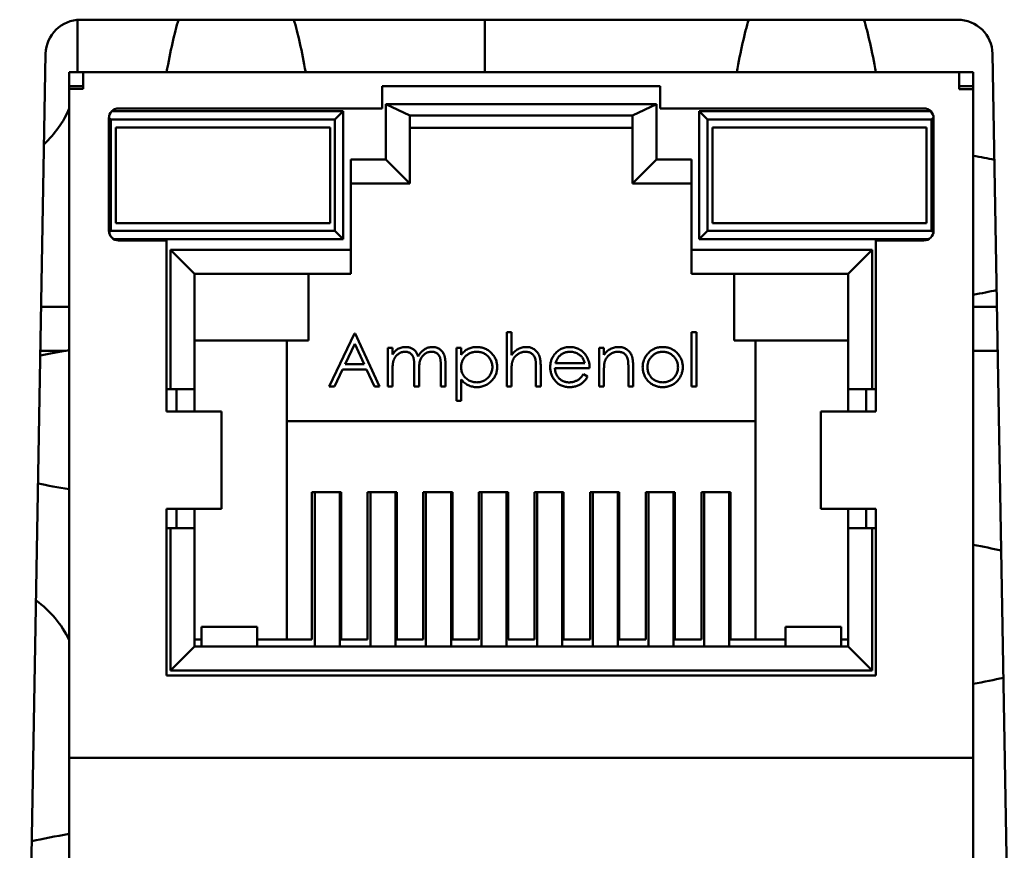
# Model space of a CAD drawing. Header units: inches. Extents: x 1.9 to 31.6, y 1 to 25.4.
# Tile 19 of 24: x 17.4 to 18.1, y 20.2 to 20.8. Entities that reach past the tile are written whole.
import ezdxf

# ---------------------------------------------------------------- set-up
doc = ezdxf.new("R2010")
doc.units = ezdxf.units.IN
doc.header["$MEASUREMENT"] = 0
doc.layers.add('Visible (ANSI)', color=7, linetype='Continuous', lineweight=50)

msp = doc.modelspace()

# ---------------------------------------------------------------- linework, layer by layer
at = {"layer": 'Visible (ANSI)'}
for p, q in [((17.4543, 20.77874), (17.4543, 20.74396)), ((17.4564, 20.77883), (18.08727, 20.77883)), ((17.7473, 20.77883), (17.7473, 20.74397)), ((17.41274, 19.68523), (17.43141, 20.75427)), ((18.11227, 20.75427), (18.13092, 19.68523)), ((17.4484, 20.74097), (17.4484, 20.73097)), ((17.4584, 20.74097), (17.4484, 20.74097)), ((18.0884, 20.74096), (17.4584, 20.74097)), ((17.4584, 20.74097), (17.4584, 20.73097)), ((18.0884, 20.74096), (18.0984, 20.74096)), ((18.0884, 20.74096), (18.0884, 20.73096)), ((18.0984, 20.73096), (18.0984, 20.74096)), ((17.4484, 20.73097), (17.4484, 20.72897)), ((17.4484, 20.73097), (17.4584, 20.73097)), ((17.4584, 20.73097), (17.4584, 20.72897)), ((17.6734, 20.73097), (17.8734, 20.73096)), ((17.6734, 20.71497), (17.6734, 20.73097)), ((17.8734, 20.73096), (17.8734, 20.71496)), ((18.0984, 20.73096), (18.0884, 20.73096)), ((18.0884, 20.72896), (18.0884, 20.73096)), ((18.0984, 20.73096), (18.0984, 20.72896)), ((17.4484, 20.72897), (17.4584, 20.72897)), ((17.4484, 20.72897), (17.4484, 20.2477)), ((18.0884, 20.72896), (18.0984, 20.72896)), ((18.0984, 20.72896), (18.0984, 20.2477)), ((17.87072, 20.718), (17.67608, 20.718)), ((17.6934, 20.70997), (17.67608, 20.718)), ((17.67608, 20.718), (17.67608, 20.67829)), ((17.87072, 20.718), (17.8534, 20.70996)), ((17.87072, 20.67829), (17.87072, 20.718)), ((17.6454, 20.71297), (17.479, 20.71297)), ((17.4839, 20.71497), (17.6734, 20.71497)), ((17.6394, 20.70697), (17.6454, 20.71297)), ((17.6454, 20.62097), (17.6454, 20.71297)), ((17.8534, 20.70996), (17.6934, 20.70997)), ((17.6934, 20.66097), (17.6934, 20.70997)), ((17.8534, 20.70996), (17.8534, 20.66096)), ((17.8734, 20.71496), (18.0629, 20.71496)), ((18.0678, 20.71296), (17.9014, 20.71296)), ((17.9014, 20.71296), (17.9074, 20.70696)), ((17.9014, 20.71296), (17.9014, 20.62096)), ((17.4769, 20.62697), (17.4769, 20.70797)), ((17.47691, 20.70845), (17.4784, 20.70697)), ((17.4784, 20.70697), (17.6394, 20.70697)), ((17.4784, 20.70697), (17.4784, 20.62697)), ((17.6394, 20.62697), (17.6394, 20.70697)), ((17.9074, 20.70696), (18.0684, 20.70696)), ((17.9074, 20.70696), (17.9074, 20.62696)), ((18.0684, 20.70696), (18.06988, 20.70845)), ((18.0684, 20.62696), (18.0684, 20.70696)), ((18.0699, 20.70796), (18.0699, 20.62696)), ((17.6359, 20.70136), (17.48196, 20.70136)), ((17.48196, 20.70136), (17.48196, 20.63247)), ((17.6359, 20.63247), (17.6359, 20.70136)), ((17.8534, 20.70096), (17.6934, 20.70097)), ((18.06483, 20.70136), (17.9109, 20.70136)), ((17.9109, 20.70136), (17.9109, 20.63246)), ((18.06483, 20.63246), (18.06483, 20.70136)), ((17.6509, 20.67829), (17.6509, 20.61329)), ((17.67608, 20.67829), (17.6509, 20.67829)), ((17.6934, 20.66097), (17.67608, 20.67829)), ((17.8534, 20.66096), (17.87072, 20.67829)), ((17.8959, 20.67829), (17.87072, 20.67829)), ((17.8959, 20.61329), (17.8959, 20.67829)), ((17.6509, 20.66097), (17.6934, 20.66097)), ((17.8534, 20.66096), (17.8959, 20.66096)), ((17.48196, 20.63247), (17.6359, 20.63247)), ((17.9109, 20.63246), (18.06483, 20.63246)), ((17.4784, 20.62697), (17.47703, 20.6256)), ((17.6394, 20.62697), (17.4784, 20.62697)), ((17.6454, 20.62097), (17.6394, 20.62697)), ((17.9074, 20.62696), (17.9014, 20.62096)), ((18.0684, 20.62696), (17.9074, 20.62696)), ((18.06976, 20.6256), (18.0684, 20.62696)), ((17.48029, 20.62097), (17.6454, 20.62097)), ((17.5184, 20.61997), (17.4839, 20.61997)), ((17.5184, 20.49697), (17.5184, 20.61997)), ((17.9014, 20.62096), (18.0665, 20.62096)), ((18.0629, 20.61996), (18.0284, 20.61996)), ((18.0284, 20.61996), (18.0284, 20.49696)), ((17.5384, 20.59597), (17.52108, 20.61329)), ((17.6509, 20.61329), (17.52108, 20.61329)), ((17.52108, 20.61329), (17.52108, 20.51297)), ((17.6509, 20.61329), (17.6509, 20.59597)), ((17.8959, 20.59596), (17.8959, 20.61329)), ((18.02572, 20.61328), (17.8959, 20.61329)), ((18.0084, 20.59596), (18.02572, 20.61328)), ((18.02572, 20.51296), (18.02572, 20.61328)), ((17.5384, 20.59597), (17.6509, 20.59597)), ((17.5384, 20.51297), (17.5384, 20.59597)), ((17.6204, 20.59597), (17.6204, 20.54797)), ((17.8959, 20.59596), (18.0084, 20.59596)), ((17.9264, 20.59596), (17.9264, 20.54796)), ((18.0084, 20.59596), (18.0084, 20.51296)), ((17.4484, 20.57212), (17.42823, 20.57212)), ((18.11544, 20.57212), (18.0984, 20.57212)), ((17.76294, 20.55407), (17.76636, 20.55407)), ((17.76294, 20.51497), (17.76294, 20.55407)), ((17.76636, 20.55407), (17.76636, 20.53757)), ((17.89591, 20.55407), (17.89933, 20.55407)), ((17.89591, 20.51496), (17.89591, 20.55407)), ((17.89933, 20.55407), (17.89933, 20.51496)), ((17.6204, 20.54797), (17.5384, 20.54797)), ((17.6049, 20.54797), (17.6049, 20.48997)), ((17.63535, 20.51497), (17.65344, 20.5531)), ((17.65344, 20.5531), (17.65393, 20.5531)), ((17.65393, 20.5531), (17.67153, 20.51497)), ((17.9264, 20.54796), (18.0084, 20.54796)), ((17.9419, 20.48996), (17.9419, 20.54796)), ((17.42768, 20.5406), (17.4462, 20.5406)), ((17.64674, 20.5311), (17.65365, 20.54566)), ((17.65365, 20.54566), (17.66037, 20.5311)), ((17.67739, 20.54283), (17.68082, 20.54283)), ((17.67739, 20.51497), (17.67739, 20.54283)), ((17.68082, 20.54283), (17.68082, 20.53799)), ((17.72677, 20.54283), (17.73019, 20.54283)), ((17.72677, 20.5047), (17.72677, 20.54283)), ((17.73019, 20.54283), (17.73019, 20.53767)), ((17.82942, 20.54283), (17.83284, 20.54283)), ((17.82942, 20.51496), (17.82942, 20.54283)), ((17.83284, 20.54283), (17.83284, 20.5378)), ((18.0984, 20.5406), (18.11599, 20.5406)), ((17.64489, 20.52719), (17.63909, 20.51497)), ((17.66217, 20.52719), (17.64489, 20.52719)), ((17.66037, 20.5311), (17.64674, 20.5311)), ((17.66781, 20.51497), (17.66217, 20.52719)), ((17.68082, 20.52669), (17.68082, 20.51497)), ((17.69646, 20.51497), (17.69646, 20.52913)), ((17.69988, 20.5258), (17.69988, 20.51497)), ((17.71552, 20.51497), (17.71552, 20.53007)), ((17.71894, 20.53006), (17.71894, 20.51497)), ((17.78396, 20.51497), (17.78396, 20.52807)), ((17.78738, 20.52919), (17.78738, 20.51497)), ((17.82258, 20.52816), (17.79765, 20.52816)), ((17.79801, 20.53159), (17.81916, 20.53159)), ((17.85044, 20.51496), (17.85044, 20.52807)), ((17.85386, 20.52919), (17.85386, 20.51496)), ((17.73019, 20.52001), (17.73019, 20.5047)), ((17.76636, 20.52504), (17.76636, 20.51497)), ((17.81807, 20.52376), (17.82111, 20.52217)), ((17.83284, 20.52504), (17.83284, 20.51496)), ((17.5184, 20.51297), (17.52108, 20.51297)), ((17.52108, 20.51297), (17.5384, 20.51297)), ((17.5254, 20.49697), (17.5254, 20.51297)), ((17.5384, 20.51297), (17.5384, 20.49697)), ((17.63909, 20.51497), (17.63535, 20.51497)), ((17.67153, 20.51497), (17.66781, 20.51497)), ((17.68082, 20.51497), (17.67739, 20.51497)), ((17.69988, 20.51497), (17.69646, 20.51497)), ((17.71894, 20.51497), (17.71552, 20.51497)), ((17.76636, 20.51497), (17.76294, 20.51497)), ((17.78738, 20.51497), (17.78396, 20.51497)), ((17.83284, 20.51496), (17.82942, 20.51496)), ((17.85386, 20.51496), (17.85044, 20.51496)), ((17.89933, 20.51496), (17.89591, 20.51496)), ((18.0084, 20.49696), (18.0084, 20.51296)), ((18.0084, 20.51296), (18.02572, 20.51296)), ((18.0214, 20.51296), (18.0214, 20.49696)), ((18.02572, 20.51296), (18.0284, 20.51296)), ((17.73019, 20.5047), (17.72677, 20.5047)), ((17.5184, 20.49697), (17.52803, 20.49697)), ((17.52803, 20.49697), (17.55611, 20.49697)), ((17.55611, 20.49697), (17.55794, 20.49697)), ((17.55794, 20.42697), (17.55794, 20.49697)), ((17.98886, 20.49696), (17.99069, 20.49696)), ((17.98886, 20.42696), (17.98886, 20.49696)), ((18.01876, 20.49696), (17.99069, 20.49696)), ((18.01876, 20.49696), (18.0284, 20.49696)), ((17.6049, 20.33297), (17.6049, 20.48997)), ((17.6049, 20.48997), (17.9419, 20.48996)), ((17.9419, 20.48996), (17.9419, 20.33296)), ((17.6439, 20.43897), (17.6229, 20.43897)), ((17.6229, 20.43897), (17.6229, 20.33297)), ((17.6249, 20.43897), (17.6249, 20.33178)), ((17.6429, 20.43897), (17.6429, 20.33178)), ((17.6439, 20.43897), (17.6439, 20.33297)), ((17.6839, 20.43897), (17.6629, 20.43897)), ((17.6629, 20.33297), (17.6629, 20.43897)), ((17.6649, 20.43897), (17.6649, 20.33178)), ((17.6829, 20.43897), (17.6829, 20.33178)), ((17.6839, 20.43897), (17.6839, 20.33297)), ((17.7239, 20.43897), (17.7029, 20.43897)), ((17.7029, 20.33297), (17.7029, 20.43897)), ((17.7049, 20.43897), (17.7049, 20.33178)), ((17.7229, 20.43897), (17.7229, 20.33178)), ((17.7239, 20.43897), (17.7239, 20.33297)), ((17.7639, 20.43896), (17.7429, 20.43896)), ((17.7429, 20.43896), (17.7429, 20.33297)), ((17.7449, 20.43896), (17.7449, 20.33178)), ((17.7629, 20.43896), (17.7629, 20.33178)), ((17.7639, 20.43896), (17.7639, 20.33297)), ((17.8039, 20.43896), (17.7829, 20.43896)), ((17.7829, 20.33296), (17.7829, 20.43896)), ((17.7849, 20.43896), (17.7849, 20.33178)), ((17.8029, 20.43896), (17.8029, 20.33178)), ((17.8039, 20.33296), (17.8039, 20.43896)), ((17.8439, 20.43896), (17.8229, 20.43896)), ((17.8229, 20.33296), (17.8229, 20.43896)), ((17.8249, 20.43896), (17.8249, 20.33178)), ((17.8429, 20.43896), (17.8429, 20.33178)), ((17.8439, 20.43896), (17.8439, 20.33296)), ((17.8839, 20.43896), (17.8629, 20.43896)), ((17.8629, 20.33296), (17.8629, 20.43896)), ((17.8649, 20.43896), (17.8649, 20.33178)), ((17.8829, 20.43896), (17.8829, 20.33178)), ((17.8839, 20.43896), (17.8839, 20.33296)), ((17.9029, 20.33296), (17.9029, 20.43896)), ((17.9029, 20.43896), (17.9239, 20.43896)), ((17.9049, 20.43896), (17.9049, 20.33178)), ((17.9229, 20.43896), (17.9229, 20.33178)), ((17.9239, 20.33296), (17.9239, 20.43896)), ((17.5184, 20.42697), (17.52803, 20.42697)), ((17.5184, 20.30697), (17.5184, 20.42697)), ((17.5254, 20.41297), (17.5254, 20.42697)), ((17.55611, 20.42697), (17.52803, 20.42697)), ((17.5384, 20.42697), (17.5384, 20.41297)), ((17.55611, 20.42697), (17.55794, 20.42697)), ((17.98886, 20.42696), (17.99069, 20.42696)), ((17.99069, 20.42696), (18.01876, 20.42696)), ((18.0084, 20.41296), (18.0084, 20.42696)), ((18.01876, 20.42696), (18.0284, 20.42696)), ((18.0214, 20.42696), (18.0214, 20.41296)), ((18.0284, 20.42696), (18.0284, 20.30696)), ((17.52108, 20.41297), (17.5184, 20.41297)), ((17.5384, 20.41297), (17.52108, 20.41297)), ((17.52108, 20.41297), (17.52108, 20.31065)), ((17.5384, 20.32797), (17.5384, 20.41297)), ((18.02572, 20.41296), (18.0084, 20.41296)), ((18.0084, 20.41296), (18.0084, 20.32796)), ((18.0284, 20.41296), (18.02572, 20.41296)), ((18.02572, 20.31064), (18.02572, 20.41296)), ((17.5434, 20.34197), (17.5834, 20.34197)), ((17.5434, 20.32797), (17.5434, 20.34197)), ((17.5834, 20.34197), (17.5834, 20.32797)), ((18.0034, 20.34196), (17.9634, 20.34196)), ((17.9634, 20.34196), (17.9634, 20.32796)), ((18.0034, 20.34196), (18.0034, 20.32796)), ((17.5384, 20.32797), (17.52108, 20.31065)), ((17.5434, 20.33297), (17.5384, 20.33297)), ((18.0084, 20.32796), (17.5384, 20.32797)), ((17.6049, 20.33297), (17.5834, 20.33297)), ((17.6229, 20.33297), (17.6049, 20.33297)), ((17.6249, 20.32797), (17.6249, 20.33178)), ((17.6429, 20.33178), (17.6429, 20.32797)), ((17.6629, 20.33297), (17.6439, 20.33297)), ((17.6649, 20.32797), (17.6649, 20.33178)), ((17.6829, 20.32797), (17.6829, 20.33178)), ((17.7029, 20.33297), (17.6839, 20.33297)), ((17.7049, 20.32797), (17.7049, 20.33178)), ((17.7229, 20.32797), (17.7229, 20.33178)), ((17.7429, 20.33297), (17.7239, 20.33297)), ((17.7449, 20.32796), (17.7449, 20.33178)), ((17.7629, 20.32796), (17.7629, 20.33178)), ((17.7829, 20.33296), (17.7639, 20.33297)), ((17.7849, 20.32796), (17.7849, 20.33178)), ((17.8029, 20.32796), (17.8029, 20.33178)), ((17.8229, 20.33296), (17.8039, 20.33296)), ((17.8249, 20.32796), (17.8249, 20.33178)), ((17.8429, 20.32796), (17.8429, 20.33178)), ((17.8629, 20.33296), (17.8439, 20.33296)), ((17.8649, 20.32796), (17.8649, 20.33178)), ((17.8829, 20.32796), (17.8829, 20.33178)), ((17.9029, 20.33296), (17.8839, 20.33296)), ((17.9049, 20.32796), (17.9049, 20.33178)), ((17.9229, 20.33178), (17.9229, 20.32796)), ((17.9419, 20.33296), (17.9239, 20.33296)), ((17.9634, 20.33296), (17.9419, 20.33296)), ((18.0084, 20.33296), (18.0034, 20.33296)), ((18.0084, 20.32796), (18.02572, 20.31064)), ((18.0284, 20.30696), (17.5184, 20.30697)), ((17.52108, 20.31065), (18.02572, 20.31064)), ((17.4484, 20.2477), (17.4584, 20.2477)), ((17.4484, 20.2477), (17.4484, 19.75297)), ((17.4584, 20.2477), (18.0884, 20.2477)), ((18.0984, 20.2477), (18.0884, 20.2477)), ((18.0984, 20.2477), (18.0984, 19.75296))]:
    msp.add_line(p, q, dxfattribs=at)
for centre, radius, start, end in [((17.4564, 20.75383), 0.025, 89.99985, 178.99985), ((18.08727, 20.75383), 0.025, 0.99985, 89.99985), ((17.38028, 20.74395), 0.07402, 357.68569, 0.00421), ((17.67328, 20.74396), 0.07402, 357.68127, 0.00421), ((17.38028, 20.74395), 0.07402, 312.48502, 336.96281), ((17.4839, 20.70797), 0.007, 89.99985, 179.99985), ((18.0629, 20.70796), 0.007, 359.99985, 89.99985), ((17.4839, 20.62697), 0.007, 179.99985, 269.99985), ((18.0629, 20.62696), 0.007, 269.99985, 359.99985), ((17.38077, 20.30003), 0.075, 25.62586, 54.29859)]:
    msp.add_arc(centre, radius, start, end, dxfattribs=at)
for centre, major_axis, ratio, start_param, end_param in [((17.54212, 20.38304), (0, 0.42), 0.107947, 0.341155, 0.5506), ((17.59468, 20.38304), (0, -0.42), 0.107947, 2.590993, 2.800438), ((17.95212, 20.38304), (0, 0.42), 0.107947, 0.341155, 0.5506), ((18.00468, 20.38304), (0, -0.42), 0.107947, 2.590993, 2.800438), ((17.66071, 20.6569), (0.50008, 0), 0.0995, 0.437956, 0.504889), ((17.66071, 20.60503), (-0.50008, 0), 0.0995, 2.636704, 2.711415), ((17.81485, 20.51888), (0.42845, 0), 0.0995, 2.596912, 2.69935), ((17.81485, 20.46305), (-0.42845, 0), 0.0995, 0.433405, 0.544681), ((17.66071, 20.3769), (0.50008, 0), 0.0995, 0.414218, 0.504889), ((17.66071, 20.32503), (-0.50008, 0), 0.0995, 2.636704, 2.735388), ((17.81485, 20.17088), (0.42845, 0), 0.0995, 2.596912, 2.73387)]:
    msp.add_ellipse(centre, major_axis=major_axis, ratio=ratio, start_param=start_param, end_param=end_param, dxfattribs=at)
for points, knots in [([(17.68082, 20.53799), (17.68112, 20.53841), (17.68171, 20.53922), (17.68268, 20.54029), (17.68365, 20.5412), (17.68435, 20.54168), (17.68468, 20.54191)], [0, 0, 0, 0, 0.283595, 0.543395, 0.780646, 1, 1, 1, 1]), ([(17.68983, 20.5399), (17.68941, 20.53988), (17.68859, 20.53985), (17.68738, 20.53955), (17.68621, 20.53908), (17.68509, 20.53843), (17.68407, 20.53762), (17.68318, 20.53668), (17.68243, 20.5356), (17.68193, 20.5346), (17.68161, 20.53371), (17.6814, 20.53295), (17.68121, 20.53211), (17.68108, 20.53119), (17.68094, 20.53018), (17.68088, 20.52909), (17.68082, 20.52792), (17.68082, 20.52711), (17.68082, 20.52669)], [0, 0, 0, 0, 0.068677, 0.136871, 0.206114, 0.277538, 0.349772, 0.421251, 0.492911, 0.567027, 0.606614, 0.649704, 0.697303, 0.749086, 0.804881, 0.865485, 0.930237, 1, 1, 1, 1]), ([(17.68468, 20.54191), (17.68514, 20.54212), (17.68604, 20.54256), (17.68747, 20.54299), (17.68894, 20.54326), (17.68993, 20.5433), (17.69042, 20.54332)], [0, 0, 0, 0, 0.253734, 0.503035, 0.750014, 1, 1, 1, 1]), ([(17.69646, 20.52913), (17.69646, 20.52953), (17.69646, 20.5303), (17.69643, 20.53141), (17.69637, 20.53241), (17.69631, 20.53331), (17.69621, 20.53411), (17.69611, 20.53481), (17.69599, 20.53541), (17.69578, 20.53607), (17.69547, 20.5368), (17.69497, 20.53758), (17.69434, 20.53825), (17.6936, 20.53883), (17.69277, 20.53931), (17.69186, 20.53966), (17.69087, 20.53986), (17.69018, 20.53988), (17.68983, 20.5399)], [0, 0, 0, 0, 0.08253, 0.158779, 0.227738, 0.289946, 0.345499, 0.393896, 0.436374, 0.472122, 0.536384, 0.599078, 0.661948, 0.726311, 0.791771, 0.858647, 0.927305, 1, 1, 1, 1]), ([(17.69042, 20.54332), (17.69076, 20.54331), (17.69143, 20.54328), (17.69241, 20.54314), (17.69337, 20.54288), (17.69429, 20.54253), (17.69516, 20.5421), (17.69596, 20.5416), (17.69667, 20.54104), (17.69731, 20.54039), (17.69787, 20.53963), (17.6984, 20.53875), (17.69888, 20.53773), (17.69915, 20.53698), (17.69929, 20.53659)], [0, 0, 0, 0, 0.084152, 0.166532, 0.248836, 0.331246, 0.412957, 0.490494, 0.566156, 0.639987, 0.716765, 0.802144, 0.895833, 1, 1, 1, 1]), ([(17.69929, 20.53659), (17.69944, 20.53686), (17.69974, 20.53739), (17.70023, 20.53814), (17.70075, 20.53884), (17.70129, 20.53949), (17.70186, 20.5401), (17.70246, 20.54065), (17.70309, 20.54116), (17.70396, 20.54175), (17.70509, 20.54238), (17.70651, 20.54292), (17.708, 20.54326), (17.709, 20.5433), (17.70951, 20.54332)], [0, 0, 0, 0, 0.071766, 0.141226, 0.209116, 0.27484, 0.339483, 0.402476, 0.464942, 0.526833, 0.647415, 0.765562, 0.881615, 1, 1, 1, 1]), ([(17.70892, 20.5399), (17.70848, 20.53988), (17.70763, 20.53985), (17.70638, 20.53954), (17.70518, 20.53907), (17.70407, 20.53839), (17.70305, 20.53757), (17.70217, 20.53661), (17.70144, 20.53551), (17.70094, 20.53449), (17.70063, 20.53358), (17.70043, 20.53279), (17.70027, 20.53188), (17.70012, 20.53087), (17.70002, 20.52976), (17.69993, 20.52853), (17.69989, 20.5272), (17.69988, 20.52628), (17.69988, 20.5258)], [0, 0, 0, 0, 0.068158, 0.134707, 0.201865, 0.270788, 0.340024, 0.408083, 0.476813, 0.547346, 0.58564, 0.628865, 0.677153, 0.730803, 0.789807, 0.854325, 0.924365, 1, 1, 1, 1]), ([(17.71552, 20.53007), (17.71552, 20.53043), (17.71552, 20.53112), (17.71549, 20.5321), (17.71544, 20.53299), (17.71537, 20.5338), (17.71528, 20.53452), (17.71517, 20.53516), (17.71504, 20.53571), (17.71484, 20.53632), (17.71451, 20.53699), (17.71402, 20.53772), (17.71339, 20.53835), (17.71267, 20.5389), (17.71184, 20.53935), (17.71094, 20.53967), (17.70995, 20.53987), (17.70927, 20.53989), (17.70892, 20.5399)], [0, 0, 0, 0, 0.078343, 0.150563, 0.216151, 0.27568, 0.328707, 0.375904, 0.417302, 0.452693, 0.517265, 0.581217, 0.645322, 0.712024, 0.78013, 0.850218, 0.922649, 1, 1, 1, 1]), ([(17.70951, 20.54332), (17.70998, 20.5433), (17.71089, 20.54327), (17.71222, 20.543), (17.71347, 20.54253), (17.71461, 20.5419), (17.71565, 20.5411), (17.71655, 20.54015), (17.71731, 20.53906), (17.71781, 20.53803), (17.71815, 20.53712), (17.71835, 20.53635), (17.71854, 20.5355), (17.71869, 20.53457), (17.7188, 20.53355), (17.71888, 20.53246), (17.71894, 20.53129), (17.71894, 20.53048), (17.71894, 20.53006)], [0, 0, 0, 0, 0.075604, 0.147965, 0.218797, 0.28947, 0.359724, 0.429708, 0.500497, 0.574429, 0.613947, 0.657155, 0.703973, 0.754939, 0.809707, 0.868833, 0.932385, 1, 1, 1, 1]), ([(17.73019, 20.53767), (17.73055, 20.53814), (17.73126, 20.53905), (17.73247, 20.54023), (17.73376, 20.54122), (17.73514, 20.542), (17.73661, 20.54258), (17.73815, 20.54302), (17.73977, 20.54327), (17.74088, 20.5433), (17.74145, 20.54332)], [0, 0, 0, 0, 0.13536, 0.263045, 0.386061, 0.505771, 0.625178, 0.746148, 0.870538, 1, 1, 1, 1]), ([(17.73019, 20.52884), (17.7302, 20.52922), (17.73022, 20.52998), (17.73038, 20.53109), (17.73063, 20.53216), (17.73098, 20.53317), (17.73144, 20.53414), (17.732, 20.53506), (17.73266, 20.53593), (17.73341, 20.53674), (17.73424, 20.53748), (17.73513, 20.53813), (17.73606, 20.53868), (17.73704, 20.53912), (17.73807, 20.53948), (17.73915, 20.53971), (17.74027, 20.53988), (17.74103, 20.53989), (17.74142, 20.5399)], [-1, -1, -1, -1, -0.934371, -0.870822, -0.808796, -0.748106, -0.687516, -0.626533, -0.564881, -0.501591, -0.438242, -0.375806, -0.314896, -0.253884, -0.192374, -0.130024, -0.066044, 0, 0, 0, 0]), ([(17.74142, 20.5399), (17.74192, 20.53988), (17.7429, 20.53984), (17.74435, 20.53957), (17.74574, 20.53911), (17.74706, 20.53849), (17.74829, 20.5377), (17.74938, 20.53675), (17.75036, 20.53567), (17.75117, 20.53444), (17.75185, 20.53314), (17.75232, 20.53177), (17.75263, 20.53036), (17.75266, 20.52941), (17.75267, 20.52894)], [-1, -1, -1, -1, -0.914076, -0.830399, -0.747513, -0.66374, -0.580476, -0.497941, -0.415198, -0.330367, -0.245826, -0.163349, -0.081994, 0, 0, 0, 0]), ([(17.74145, 20.54332), (17.74194, 20.5433), (17.74292, 20.54328), (17.74436, 20.54308), (17.74574, 20.54276), (17.74707, 20.54228), (17.74834, 20.5417), (17.74956, 20.54096), (17.75072, 20.54011), (17.75181, 20.53912), (17.75282, 20.53806), (17.75369, 20.53692), (17.75444, 20.53573), (17.75504, 20.53448), (17.75552, 20.53318), (17.75585, 20.53182), (17.75606, 20.53042), (17.75608, 20.52946), (17.7561, 20.52897)], [0, 0, 0, 0, 0.065081, 0.128636, 0.190653, 0.252125, 0.313446, 0.375227, 0.438498, 0.503285, 0.56801, 0.630879, 0.692154, 0.752552, 0.813191, 0.873985, 0.936258, 1, 1, 1, 1]), ([(17.76636, 20.53757), (17.76673, 20.53803), (17.76744, 20.53892), (17.76865, 20.54009), (17.76988, 20.5411), (17.7712, 20.5419), (17.77256, 20.54254), (17.77398, 20.54299), (17.77545, 20.54327), (17.77646, 20.5433), (17.77696, 20.54332)], [0, 0, 0, 0, 0.140724, 0.273996, 0.400684, 0.522555, 0.641534, 0.759969, 0.878405, 1, 1, 1, 1]), ([(17.77636, 20.5399), (17.77609, 20.53989), (17.77554, 20.53988), (17.77473, 20.53978), (17.77395, 20.53961), (17.77318, 20.53938), (17.77245, 20.53907), (17.77173, 20.53871), (17.77103, 20.53827), (17.77036, 20.53778), (17.76974, 20.53724), (17.76916, 20.53666), (17.76864, 20.53605), (17.76817, 20.53541), (17.76777, 20.53473), (17.76741, 20.53402), (17.76711, 20.53329), (17.76696, 20.53277), (17.76689, 20.53252)], [0, 0, 0, 0, 0.06402, 0.126694, 0.189084, 0.250363, 0.312516, 0.374243, 0.43785, 0.502657, 0.567745, 0.630576, 0.692772, 0.754268, 0.815121, 0.876051, 0.937982, 1, 1, 1, 1]), ([(17.78356, 20.53441), (17.78344, 20.53484), (17.7832, 20.53568), (17.78264, 20.5368), (17.78195, 20.53777), (17.7811, 20.53855), (17.78011, 20.53917), (17.77898, 20.53959), (17.77772, 20.53986), (17.77683, 20.53988), (17.77636, 20.5399)], [0, 0, 0, 0, 0.136257, 0.261954, 0.379638, 0.494379, 0.609866, 0.729887, 0.859213, 1, 1, 1, 1]), ([(17.77696, 20.54332), (17.77748, 20.5433), (17.77849, 20.54326), (17.77996, 20.54297), (17.78133, 20.54246), (17.7826, 20.54178), (17.78374, 20.54092), (17.78476, 20.53993), (17.78558, 20.53878), (17.78614, 20.53772), (17.78651, 20.53678), (17.78674, 20.53597), (17.78694, 20.53507), (17.78711, 20.53408), (17.78722, 20.53299), (17.78731, 20.53181), (17.78738, 20.53053), (17.78738, 20.52965), (17.78738, 20.52919)], [0, 0, 0, 0, 0.077229, 0.151155, 0.223454, 0.295497, 0.36692, 0.436794, 0.506696, 0.577864, 0.615912, 0.658048, 0.703776, 0.75408, 0.808979, 0.867913, 0.931702, 1, 1, 1, 1]), ([(17.79743, 20.53812), (17.79778, 20.53854), (17.79846, 20.53935), (17.79961, 20.54042), (17.80085, 20.54131), (17.80218, 20.54205), (17.8036, 20.54261), (17.8051, 20.54303), (17.80668, 20.54327), (17.80777, 20.5433), (17.80833, 20.54332)], [0, 0, 0, 0, 0.128835, 0.253589, 0.374643, 0.49534, 0.616325, 0.739759, 0.866842, 1, 1, 1, 1]), ([(17.8085, 20.5399), (17.80816, 20.53989), (17.80749, 20.53988), (17.80649, 20.53975), (17.80554, 20.53954), (17.80461, 20.53926), (17.80373, 20.53888), (17.80288, 20.53844), (17.80208, 20.5379), (17.80158, 20.53749), (17.80132, 20.53728)], [0, 0, 0, 0, 0.131092, 0.259141, 0.384162, 0.505992, 0.629098, 0.750669, 0.874039, 1, 1, 1, 1]), ([(17.80833, 20.54332), (17.8089, 20.5433), (17.81002, 20.54327), (17.81165, 20.54301), (17.8132, 20.54258), (17.81466, 20.54198), (17.81603, 20.5412), (17.8173, 20.54024), (17.8185, 20.53913), (17.81919, 20.53827), (17.81955, 20.53783)], [0, 0, 0, 0, 0.13204, 0.259033, 0.38188, 0.502258, 0.622752, 0.744743, 0.870109, 1, 1, 1, 1]), ([(17.81916, 20.53159), (17.81903, 20.53204), (17.81879, 20.53291), (17.81829, 20.53412), (17.81772, 20.5352), (17.81705, 20.53613), (17.81629, 20.53696), (17.81541, 20.53768), (17.81442, 20.53833), (17.81334, 20.53888), (17.81219, 20.53934), (17.81098, 20.53965), (17.80975, 20.53987), (17.80892, 20.53989), (17.8085, 20.5399)], [0, 0, 0, 0, 0.09624, 0.185231, 0.267501, 0.3444, 0.419595, 0.496891, 0.576638, 0.660268, 0.745387, 0.83004, 0.914474, 1, 1, 1, 1]), ([(17.83284, 20.5378), (17.83321, 20.53826), (17.83392, 20.53914), (17.8351, 20.54031), (17.83635, 20.54126), (17.83766, 20.54203), (17.83902, 20.5426), (17.84045, 20.54302), (17.84193, 20.54327), (17.84294, 20.5433), (17.84345, 20.54332)], [0, 0, 0, 0, 0.140976, 0.273569, 0.398988, 0.51993, 0.63811, 0.756589, 0.87686, 1, 1, 1, 1]), ([(17.84285, 20.5399), (17.84258, 20.53989), (17.84203, 20.53988), (17.84122, 20.53978), (17.84044, 20.53961), (17.83967, 20.53938), (17.83894, 20.53907), (17.83821, 20.53872), (17.83752, 20.53827), (17.83685, 20.53778), (17.83622, 20.53724), (17.83564, 20.53666), (17.83512, 20.53605), (17.83465, 20.53541), (17.83425, 20.53473), (17.8339, 20.53402), (17.8336, 20.53329), (17.83345, 20.53277), (17.83337, 20.53252)], [0, 0, 0, 0, 0.063986, 0.126627, 0.188984, 0.25023, 0.312351, 0.374574, 0.438148, 0.50292, 0.567974, 0.630771, 0.692935, 0.754398, 0.815218, 0.876117, 0.938015, 1, 1, 1, 1]), ([(17.85004, 20.53441), (17.84992, 20.53484), (17.8497, 20.53568), (17.84915, 20.53681), (17.84845, 20.53777), (17.84761, 20.53855), (17.84661, 20.53917), (17.84548, 20.53959), (17.84421, 20.53986), (17.84332, 20.53988), (17.84285, 20.5399)], [0, 0, 0, 0, 0.13552, 0.260833, 0.378476, 0.493178, 0.609281, 0.729981, 0.859261, 1, 1, 1, 1]), ([(17.84345, 20.54332), (17.84396, 20.5433), (17.84497, 20.54326), (17.84644, 20.54297), (17.84781, 20.54246), (17.84908, 20.54178), (17.85023, 20.54092), (17.85123, 20.53992), (17.85207, 20.53877), (17.85262, 20.53771), (17.85299, 20.53677), (17.85322, 20.53596), (17.85342, 20.53506), (17.85359, 20.53406), (17.8537, 20.53298), (17.8538, 20.5318), (17.85386, 20.53053), (17.85386, 20.52965), (17.85386, 20.52919)], [0, 0, 0, 0, 0.07724, 0.151178, 0.223488, 0.295543, 0.366976, 0.437131, 0.507044, 0.57856, 0.616614, 0.658756, 0.704491, 0.754803, 0.809332, 0.868274, 0.932073, 1, 1, 1, 1]), ([(17.86413, 20.5288), (17.86414, 20.52917), (17.86416, 20.52992), (17.86432, 20.53101), (17.86457, 20.53206), (17.86492, 20.53307), (17.86539, 20.53403), (17.86595, 20.53495), (17.86661, 20.53584), (17.86736, 20.53666), (17.86818, 20.53742), (17.86906, 20.53808), (17.86997, 20.53864), (17.87093, 20.5391), (17.87192, 20.53946), (17.87296, 20.53971), (17.87403, 20.53986), (17.87476, 20.53989), (17.87513, 20.5399)], [-1, -1, -1, -1, -0.934836, -0.871768, -0.809791, -0.748313, -0.687332, -0.625557, -0.562401, -0.497641, -0.432584, -0.36978, -0.30838, -0.247399, -0.187165, -0.126044, -0.063846, 0, 0, 0, 0]), ([(17.86453, 20.5387), (17.86488, 20.53907), (17.86558, 20.5398), (17.86675, 20.54073), (17.86797, 20.54154), (17.86928, 20.54219), (17.87065, 20.5427), (17.87209, 20.54305), (17.87359, 20.54328), (17.87462, 20.54331), (17.87514, 20.54332)], [0, 0, 0, 0, 0.128498, 0.252713, 0.374819, 0.496436, 0.617911, 0.741288, 0.8687, 1, 1, 1, 1]), ([(17.87513, 20.5399), (17.8755, 20.53989), (17.87622, 20.53986), (17.87729, 20.53971), (17.87833, 20.53945), (17.87932, 20.53911), (17.88027, 20.53864), (17.88119, 20.53808), (17.88206, 20.53742), (17.88288, 20.53666), (17.88365, 20.53584), (17.8843, 20.53495), (17.88487, 20.53404), (17.88534, 20.53307), (17.88569, 20.53206), (17.88594, 20.53101), (17.8861, 20.52992), (17.88612, 20.52917), (17.88613, 20.5288)], [-1, -1, -1, -1, -0.936573, -0.874355, -0.813641, -0.752973, -0.692369, -0.63095, -0.568125, -0.503047, -0.43797, -0.374793, -0.312769, -0.251768, -0.19027, -0.128274, -0.065185, 0, 0, 0, 0]), ([(17.87514, 20.54332), (17.87567, 20.54331), (17.87669, 20.54328), (17.87819, 20.54305), (17.87963, 20.54269), (17.881, 20.5422), (17.88229, 20.54154), (17.88352, 20.54075), (17.88468, 20.53982), (17.88538, 20.53909), (17.88573, 20.53873)], [0, 0, 0, 0, 0.131751, 0.258332, 0.382134, 0.503804, 0.624693, 0.746871, 0.871514, 1, 1, 1, 1]), ([(17.76689, 20.53252), (17.76685, 20.53233), (17.76675, 20.53193), (17.76665, 20.53126), (17.76656, 20.53049), (17.76648, 20.52961), (17.76644, 20.52861), (17.76639, 20.52752), (17.76637, 20.52632), (17.76636, 20.52548), (17.76636, 20.52504)], [0, 0, 0, 0, 0.075999, 0.165611, 0.269045, 0.387448, 0.518827, 0.665394, 0.825083, 1, 1, 1, 1]), ([(17.78396, 20.52807), (17.78396, 20.52845), (17.78395, 20.52918), (17.78394, 20.53022), (17.78391, 20.53116), (17.78386, 20.532), (17.78382, 20.53275), (17.78375, 20.53339), (17.78367, 20.53394), (17.7836, 20.53426), (17.78356, 20.53441)], [0, 0, 0, 0, 0.178867, 0.342141, 0.489871, 0.623312, 0.740056, 0.841468, 0.928901, 1, 1, 1, 1]), ([(17.79423, 20.52882), (17.79424, 20.52925), (17.79426, 20.5301), (17.7944, 20.53135), (17.79466, 20.53257), (17.79501, 20.53376), (17.79546, 20.53491), (17.79602, 20.53602), (17.79667, 20.5371), (17.79718, 20.53778), (17.79743, 20.53812)], [0, 0, 0, 0, 0.128045, 0.253768, 0.377428, 0.500551, 0.623296, 0.746578, 0.872348, 1, 1, 1, 1]), ([(17.80132, 20.53728), (17.80114, 20.53712), (17.80077, 20.53679), (17.80028, 20.53621), (17.79981, 20.53559), (17.79938, 20.53491), (17.79899, 20.53416), (17.79862, 20.53336), (17.79829, 20.5325), (17.7981, 20.53189), (17.79801, 20.53159)], [0, 0, 0, 0, 0.109984, 0.22258, 0.3385, 0.458709, 0.585535, 0.717518, 0.854667, 1, 1, 1, 1]), ([(17.81955, 20.53783), (17.81979, 20.5375), (17.82027, 20.53685), (17.82087, 20.53578), (17.82139, 20.53466), (17.82181, 20.53347), (17.82215, 20.53223), (17.82239, 20.53093), (17.82254, 20.52957), (17.82256, 20.52864), (17.82258, 20.52816)], [0, 0, 0, 0, 0.118522, 0.236255, 0.356174, 0.47725, 0.60154, 0.729618, 0.862158, 1, 1, 1, 1]), ([(17.83337, 20.53252), (17.83333, 20.53233), (17.83324, 20.53192), (17.83313, 20.53125), (17.83304, 20.53047), (17.83297, 20.52959), (17.83292, 20.5286), (17.83287, 20.52751), (17.83285, 20.52631), (17.83285, 20.52548), (17.83284, 20.52504)], [0, 0, 0, 0, 0.076995, 0.167615, 0.271052, 0.38946, 0.520843, 0.666399, 0.826094, 1, 1, 1, 1]), ([(17.85044, 20.52807), (17.85044, 20.52845), (17.85044, 20.52918), (17.85042, 20.53022), (17.85039, 20.53116), (17.85035, 20.532), (17.85029, 20.53274), (17.85022, 20.53339), (17.85014, 20.53394), (17.85007, 20.53426), (17.85004, 20.53441)], [0, 0, 0, 0, 0.17885, 0.34211, 0.489826, 0.623254, 0.74008, 0.841483, 0.928908, 1, 1, 1, 1]), ([(17.86071, 20.52882), (17.86072, 20.52929), (17.86075, 20.53021), (17.86092, 20.53157), (17.86122, 20.53289), (17.86164, 20.53415), (17.86218, 20.53537), (17.86284, 20.53654), (17.86362, 20.53766), (17.86422, 20.53835), (17.86453, 20.5387)], [0, 0, 0, 0, 0.128919, 0.255238, 0.378679, 0.501088, 0.622714, 0.746241, 0.871589, 1, 1, 1, 1]), ([(17.88573, 20.53873), (17.88604, 20.53838), (17.88664, 20.53768), (17.88741, 20.53655), (17.88808, 20.53539), (17.88862, 20.53416), (17.88904, 20.5329), (17.88934, 20.53158), (17.88951, 20.53022), (17.88954, 20.52929), (17.88955, 20.52882)], [0, 0, 0, 0, 0.128157, 0.253834, 0.376506, 0.498534, 0.621368, 0.744565, 0.870634, 1, 1, 1, 1]), ([(17.74147, 20.5179), (17.74097, 20.51792), (17.73999, 20.51795), (17.73854, 20.51823), (17.73713, 20.51868), (17.73577, 20.51931), (17.73451, 20.52009), (17.73338, 20.52102), (17.73241, 20.52207), (17.7316, 20.52325), (17.73096, 20.52453), (17.73052, 20.52589), (17.73024, 20.52734), (17.73021, 20.52833), (17.73019, 20.52884)], [-1, -1, -1, -1, -0.915299, -0.831967, -0.747765, -0.661785, -0.576654, -0.494299, -0.413189, -0.332326, -0.251061, -0.169344, -0.08644, 0, 0, 0, 0]), ([(17.75267, 20.52894), (17.75265, 20.52846), (17.75261, 20.52751), (17.75232, 20.52611), (17.75182, 20.52474), (17.75116, 20.52342), (17.75033, 20.52219), (17.74936, 20.52108), (17.74825, 20.52013), (17.74702, 20.51933), (17.74571, 20.51869), (17.74434, 20.51824), (17.74292, 20.51795), (17.74195, 20.51792), (17.74147, 20.5179)], [-1, -1, -1, -1, -0.9183, -0.83692, -0.754035, -0.668596, -0.583039, -0.499525, -0.416257, -0.332033, -0.248159, -0.165574, -0.08342, 0, 0, 0, 0]), ([(17.7561, 20.52897), (17.75608, 20.52848), (17.75606, 20.5275), (17.75585, 20.52607), (17.75553, 20.52469), (17.75506, 20.52337), (17.75445, 20.52211), (17.75371, 20.5209), (17.75284, 20.51976), (17.75185, 20.51869), (17.75077, 20.5177), (17.74962, 20.51684), (17.74841, 20.51611), (17.74715, 20.51551), (17.74582, 20.51505), (17.74445, 20.51472), (17.74302, 20.51452), (17.74205, 20.51449), (17.74155, 20.51448)], [0, 0, 0, 0, 0.064921, 0.128034, 0.189574, 0.25058, 0.311733, 0.37325, 0.435763, 0.500346, 0.564949, 0.627528, 0.689157, 0.749865, 0.81076, 0.8723, 0.935413, 1, 1, 1, 1]), ([(17.80824, 20.51448), (17.80771, 20.51449), (17.80666, 20.51451), (17.80514, 20.51472), (17.80371, 20.51507), (17.80237, 20.51555), (17.80112, 20.51617), (17.79996, 20.51693), (17.79888, 20.51783), (17.79792, 20.51886), (17.79706, 20.51997), (17.7963, 20.52112), (17.79566, 20.52232), (17.79514, 20.52356), (17.79472, 20.52482), (17.79443, 20.52612), (17.79427, 20.52746), (17.79424, 20.52836), (17.79423, 20.52882)], [0, 0, 0, 0, 0.071579, 0.139629, 0.204797, 0.268135, 0.329814, 0.391301, 0.453434, 0.516552, 0.579631, 0.641119, 0.701294, 0.76081, 0.819932, 0.87892, 0.938983, 1, 1, 1, 1]), ([(17.79765, 20.52816), (17.79766, 20.5278), (17.7977, 20.52707), (17.79785, 20.52602), (17.79809, 20.52501), (17.79843, 20.52406), (17.79885, 20.52316), (17.79935, 20.52231), (17.79996, 20.52151), (17.80063, 20.52077), (17.80138, 20.5201), (17.80216, 20.51951), (17.803, 20.51901), (17.80388, 20.5186), (17.80481, 20.51828), (17.80577, 20.51807), (17.80678, 20.51792), (17.80747, 20.51791), (17.80781, 20.5179)], [0, 0, 0, 0, 0.068385, 0.134476, 0.198391, 0.260753, 0.321829, 0.383037, 0.444653, 0.507398, 0.569825, 0.630778, 0.690929, 0.750945, 0.811049, 0.872331, 0.935004, 1, 1, 1, 1]), ([(17.87514, 20.51448), (17.87462, 20.51449), (17.87361, 20.51452), (17.87212, 20.51472), (17.8707, 20.51505), (17.86936, 20.51553), (17.86808, 20.51613), (17.86689, 20.51688), (17.86576, 20.51776), (17.86473, 20.51876), (17.86379, 20.51985), (17.86296, 20.521), (17.86227, 20.52219), (17.8617, 20.52343), (17.86125, 20.52471), (17.86094, 20.52604), (17.86074, 20.52742), (17.86072, 20.52835), (17.86071, 20.52882)], [0, 0, 0, 0, 0.068742, 0.134635, 0.198324, 0.260825, 0.322714, 0.384555, 0.446913, 0.510958, 0.574931, 0.636685, 0.697483, 0.757134, 0.816966, 0.876818, 0.937663, 1, 1, 1, 1]), ([(17.87513, 20.5179), (17.87464, 20.51791), (17.87366, 20.51794), (17.87224, 20.51822), (17.87088, 20.51866), (17.86959, 20.51927), (17.86839, 20.52004), (17.86732, 20.52097), (17.86638, 20.52204), (17.86558, 20.52325), (17.86494, 20.52455), (17.86447, 20.52592), (17.86418, 20.52734), (17.86415, 20.52831), (17.86413, 20.5288)], [-1, -1, -1, -1, -0.91441, -0.831047, -0.748717, -0.665931, -0.583649, -0.502345, -0.419834, -0.335841, -0.251488, -0.168179, -0.084733, 0, 0, 0, 0]), ([(17.88613, 20.5288), (17.88611, 20.52831), (17.88608, 20.52734), (17.88579, 20.52592), (17.88532, 20.52455), (17.88467, 20.52325), (17.88387, 20.52204), (17.88294, 20.52096), (17.88186, 20.52004), (17.88066, 20.51927), (17.87938, 20.51866), (17.87802, 20.51822), (17.87659, 20.51794), (17.87562, 20.51791), (17.87513, 20.5179)], [-1, -1, -1, -1, -0.915252, -0.831791, -0.748466, -0.663902, -0.579893, -0.49766, -0.416005, -0.333708, -0.250908, -0.168983, -0.085606, 0, 0, 0, 0]), ([(17.88955, 20.52882), (17.88954, 20.52835), (17.88952, 20.52742), (17.88932, 20.52604), (17.88901, 20.52471), (17.88856, 20.52343), (17.88799, 20.52219), (17.8873, 20.521), (17.88647, 20.51985), (17.88553, 20.51876), (17.8845, 20.51776), (17.88337, 20.51688), (17.88219, 20.51613), (17.88091, 20.51553), (17.87957, 20.51505), (17.87816, 20.51472), (17.87668, 20.51452), (17.87566, 20.51449), (17.87514, 20.51448)], [0, 0, 0, 0, 0.062416, 0.123337, 0.183265, 0.243172, 0.302898, 0.363774, 0.425605, 0.489659, 0.553785, 0.616222, 0.677854, 0.739517, 0.802097, 0.865866, 0.931508, 1, 1, 1, 1]), ([(17.74155, 20.51448), (17.741, 20.51449), (17.73991, 20.51452), (17.73831, 20.5148), (17.73677, 20.51522), (17.73531, 20.51584), (17.73391, 20.51663), (17.73259, 20.51759), (17.73133, 20.51872), (17.73057, 20.51958), (17.73019, 20.52001)], [0, 0, 0, 0, 0.126841, 0.250548, 0.37123, 0.492116, 0.613401, 0.737997, 0.866132, 1, 1, 1, 1]), ([(17.80781, 20.5179), (17.80816, 20.5179), (17.80883, 20.51792), (17.80984, 20.51805), (17.81084, 20.51825), (17.81181, 20.51853), (17.81274, 20.51888), (17.8136, 20.51929), (17.8144, 20.51975), (17.81514, 20.52028), (17.81586, 20.52092), (17.81657, 20.52172), (17.81734, 20.52267), (17.81782, 20.52339), (17.81807, 20.52376)], [0, 0, 0, 0, 0.082592, 0.163879, 0.245659, 0.327726, 0.40861, 0.485749, 0.559169, 0.630268, 0.705306, 0.792065, 0.889796, 1, 1, 1, 1]), ([(17.82111, 20.52217), (17.82087, 20.52174), (17.8204, 20.5209), (17.81959, 20.51975), (17.81874, 20.51872), (17.81781, 20.51783), (17.81683, 20.51705), (17.8158, 20.51637), (17.81471, 20.5158), (17.81356, 20.51531), (17.81233, 20.51493), (17.81104, 20.51467), (17.80966, 20.5145), (17.80872, 20.51449), (17.80824, 20.51448)], [0, 0, 0, 0, 0.09337, 0.181661, 0.265874, 0.346355, 0.4246, 0.501903, 0.579992, 0.658443, 0.738672, 0.821894, 0.908801, 1, 1, 1, 1])]:
    msp.add_open_spline(points, degree=3, knots=knots, dxfattribs=at)

doc.saveas('drawing.dxf')
